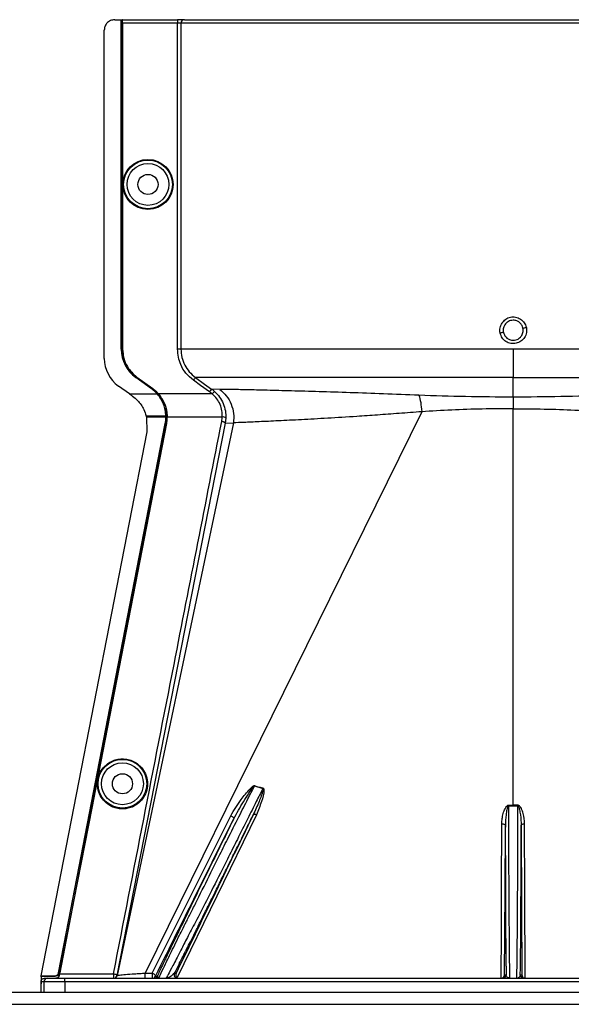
# Model space of a CAD drawing. Header units: inches. Extents: x -3977 to 448, y -4288 to 2176.
# Tile 97 of 206: x -635 to -556, y -2988 to -2847. Entities that reach past the tile are written whole.
import ezdxf

# ---------------------------------------------------------------- set-up
doc = ezdxf.new("R2010")
doc.units = ezdxf.units.IN
doc.header["$MEASUREMENT"] = 0

msp = doc.modelspace()

# ---------------------------------------------------------------- linework, layer by layer
at = {"color": 1, "linetype": 'Continuous', "lineweight": 25}
for p, q in [((-621.367, -2846.698), (-620.427, -2846.698)), ((-620.427, -2894.136), (-620.427, -2846.698)), ((-620.427, -2846.698), (-620.396, -2846.698)), ((-620.396, -2894.136), (-620.396, -2846.698)), ((-620.396, -2846.698), (-620.277, -2846.698)), ((-620.277, -2894.136), (-620.277, -2846.698)), ((-620.242, -2846.698), (-620.277, -2846.698)), ((-620.242, -2846.698), (-612.335, -2846.698)), ((-620.233, -2847.198), (-620.233, -2894.136)), ((-612.335, -2847.198), (-620.233, -2847.198)), ((-612.335, -2846.698), (-612.335, -2847.198)), ((-611.337, -2846.698), (-612.335, -2846.698)), ((-612.335, -2894.136), (-612.335, -2847.198)), ((-611.836, -2847.198), (-612.335, -2847.198)), ((-611.836, -2847.198), (-611.836, -2894.136)), ((-516.119, -2847.198), (-611.836, -2847.198)), ((-611.337, -2846.698), (-516.57, -2846.698)), ((-622.867, -2895.467), (-622.867, -2848.198)), ((-620.427, -2894.136), (-620.396, -2894.136)), ((-620.233, -2894.136), (-620.277, -2894.136)), ((-563.978, -2894.136), (-563.978, -2898.195)), ((-618.329, -2898.17), (-618.347, -2898.195)), ((-616.066, -2899.836), (-618.347, -2898.195)), ((-616.048, -2899.811), (-618.329, -2898.17)), ((-618.197, -2898.195), (-618.171, -2898.16)), ((-615.916, -2899.836), (-618.197, -2898.195)), ((-618.171, -2898.16), (-615.89, -2899.801)), ((-563.978, -2901.032), (-563.978, -2898.195)), ((-619.25, -2900.575), (-620.833, -2899.436)), ((-616.066, -2899.836), (-616.048, -2899.811)), ((-615.89, -2899.801), (-615.916, -2899.836)), ((-606.241, -2899.917), (-607.412, -2899.874)), ((-607.003, -2900.202), (-607.335, -2900.575)), ((-619.25, -2900.575), (-615.247, -2900.575)), ((-615.224, -2900.555), (-615.247, -2900.575)), ((-615.206, -2900.575), (-615.097, -2900.575)), ((-615.064, -2900.546), (-615.097, -2900.575)), ((-607.335, -2900.575), (-615.039, -2900.575)), ((-563.978, -2901.032), (-563.978, -2902.7)), ((-563.978, -2959.757), (-563.978, -2902.7)), ((-577.158, -2903.134), (-616.974, -2983.968)), ((-616.835, -2903.739), (-616.423, -2903.739)), ((-616.454, -2903.897), (-616.796, -2903.897)), ((-616.791, -2903.917), (-616.761, -2906.047)), ((-613.993, -2903.897), (-616.454, -2903.897)), ((-616.423, -2903.739), (-613.995, -2903.739)), ((-613.845, -2903.739), (-613.964, -2903.739)), ((-613.801, -2903.737), (-613.845, -2903.739)), ((-605.872, -2903.897), (-613.799, -2903.897)), ((-605.373, -2904.069), (-605.46, -2904.778)), ((-605.46, -2904.778), (-621.049, -2984.295)), ((-604.275, -2904.727), (-621.015, -2984.302)), ((-614.085, -2904.829), (-614.055, -2904.835)), ((-613.892, -2904.837), (-613.935, -2904.829)), ((-605.46, -2904.778), (-604.275, -2904.727)), ((-616.761, -2906.047), (-632, -2984.355)), ((-623.069, -2952.006), (-623.112, -2951.998)), ((-601.227, -2957.006), (-600.022, -2957.37)), ((-563.978, -2959.757), (-563.978, -2959.876)), ((-624.624, -2959.995), (-624.667, -2959.987)), ((-600.961, -2961.171), (-612.389, -2984.591)), ((-564.614, -2964.699), (-564.609, -2959.875)), ((-563.347, -2959.875), (-563.342, -2964.699)), ((-615.959, -2983.968), (-604.666, -2961.302)), ((-632, -2984.355), (-629.969, -2984.355)), ((-632, -2984.355), (-631.964, -2984.399)), ((-631.549, -2985.199), (-631.978, -2985.199)), ((-631.964, -2984.399), (-629.946, -2984.399)), ((-631.549, -2986.699), (-631.549, -2985.199)), ((-628.549, -2985.199), (-631.549, -2985.199)), ((-631.478, -2984.699), (-631.049, -2984.699)), ((-631.049, -2984.699), (-628.549, -2984.699)), ((-629.946, -2984.399), (-629.969, -2984.355)), ((-629.483, -2983.953), (-629.46, -2983.997)), ((-629.329, -2983.929), (-629.447, -2983.929)), ((-629.4, -2984.295), (-629.354, -2984.295)), ((-629.285, -2983.937), (-629.329, -2983.929)), ((-629.305, -2984.041), (-621.54, -2984.041)), ((-628.549, -2985.199), (-628.549, -2984.699)), ((-628.549, -2984.699), (-499.407, -2984.699)), ((-628.549, -2985.199), (-628.549, -2986.699)), ((-499.407, -2985.199), (-628.549, -2985.199)), ((-621.54, -2984.041), (-621.54, -2984.699)), ((-615.511, -2984.42), (-615.244, -2984.42)), ((-615.025, -2984.699), (-615.244, -2984.42)), ((-612.773, -2983.978), (-612.534, -2983.978)), ((-565.215, -2984.199), (-564.99, -2984.199)), ((-562.965, -2984.199), (-562.74, -2984.199)), ((-631.978, -2986.699), (-631.978, -2985.511))]:
    msp.add_line(p, q, dxfattribs=at)
at = {"color": 7, "linetype": 'Continuous', "lineweight": 25}
for p, q in [((-1388.978, -2986.699), (-251.478, -2986.699)), ((-1388.978, -2988.449), (-251.478, -2988.449))]:
    msp.add_line(p, q, dxfattribs=at)
at = {"color": 1, "linetype": 'Continuous', "lineweight": 25, "flags": 128}
for points in [[(-607.703, -2900.28), (-609.013, -2899.34), (-610.043, -2898.601)], [(-609.751, -2898.195), (-608.421, -2899.15), (-607.412, -2899.874)], [(-616.791, -2903.917), (-616.794, -2903.906), (-616.796, -2903.897)], [(-613.964, -2903.738), (-613.982, -2903.738), (-613.995, -2903.739)], [(-613.993, -2903.897), (-613.976, -2903.897), (-613.962, -2903.897)], [(-613.962, -2903.897), (-613.963, -2903.808), (-613.964, -2903.738)], [(-629.483, -2983.953), (-620.858, -2939.644), (-614.085, -2904.829)], [(-629.447, -2983.929), (-620.825, -2939.637), (-614.055, -2904.835)], [(-613.935, -2904.829), (-619.074, -2931.244), (-623.112, -2951.998)], [(-613.892, -2904.837), (-619.03, -2931.252), (-623.069, -2952.006)], [(-623.112, -2951.998), (-623.983, -2956.471), (-624.667, -2959.987)], [(-623.069, -2952.006), (-623.939, -2956.48), (-624.624, -2959.995)], [(-564.609, -2959.757), (-564.609, -2959.771), (-564.609, -2959.785), (-564.609, -2959.8), (-564.609, -2959.815), (-564.609, -2959.83), (-564.609, -2959.845), (-564.609, -2959.86), (-564.609, -2959.875)], [(-563.347, -2959.875), (-563.347, -2959.86), (-563.347, -2959.845), (-563.347, -2959.83), (-563.347, -2959.815), (-563.347, -2959.8), (-563.347, -2959.785), (-563.347, -2959.771), (-563.347, -2959.757)], [(-624.667, -2959.987), (-627.277, -2973.394), (-629.329, -2983.929)], [(-624.624, -2959.995), (-627.234, -2973.403), (-629.285, -2983.937)], [(-600.961, -2961.171), (-601.04, -2961.143), (-601.117, -2961.123), (-601.189, -2961.111), (-601.256, -2961.108), (-601.313, -2961.114), (-601.361, -2961.128), (-601.397, -2961.15), (-601.42, -2961.179)], [(-604.666, -2961.302), (-604.568, -2961.348), (-604.474, -2961.401), (-604.391, -2961.461), (-604.32, -2961.525), (-604.267, -2961.588), (-604.233, -2961.649), (-604.221, -2961.704), (-604.23, -2961.75)], [(-565.719, -2984.699), (-565.687, -2977.961), (-565.656, -2971.619), (-565.613, -2962.453)], [(-565.613, -2962.453), (-565.516, -2962.458), (-565.422, -2962.471), (-565.336, -2962.494), (-565.261, -2962.523), (-565.199, -2962.559), (-565.152, -2962.601), (-565.123, -2962.645), (-565.113, -2962.692)], [(-562.843, -2962.692), (-562.832, -2962.645), (-562.804, -2962.601), (-562.757, -2962.559), (-562.695, -2962.523), (-562.619, -2962.494), (-562.533, -2962.471), (-562.44, -2962.458), (-562.343, -2962.453)], [(-562.237, -2984.699), (-562.296, -2972.241), (-562.343, -2962.453)], [(-565.215, -2984.199), (-565.158, -2972.155), (-565.113, -2962.692)], [(-562.843, -2962.692), (-562.785, -2974.736), (-562.74, -2984.199)], [(-629.285, -2983.937), (-629.297, -2983.995), (-629.305, -2984.041)], [(-621.54, -2984.041), (-621.441, -2984.062), (-621.345, -2984.088), (-621.258, -2984.119), (-621.182, -2984.154), (-621.121, -2984.19), (-621.078, -2984.227), (-621.054, -2984.262), (-621.049, -2984.295)]]:
    msp.add_lwpolyline(points, dxfattribs=at)
at = {"color": 1, "linetype": 'Continuous', "lineweight": 25}
for centre, radius in [((-616.577, -2870.417), 3.605), ((-616.577, -2870.417), 3.509), ((-616.577, -2870.417), 3.012), ((-616.577, -2870.417), 1.45), ((-620.257, -2956.699), 3.509), ((-620.257, -2956.699), 3.012), ((-620.257, -2956.699), 1.45)]:
    msp.add_circle(centre, radius, dxfattribs=at)
for centre, radius, start, end in [((-611.337, -2847.198), 0.5, 90.05508, 180.05497), ((-560.291, -2917.382), 26.17, 101.2161, 102.30574), ((-567.665, -2865.435), 26.168, 281.21699, 282.30669), ((-615.427, -2894.136), 5, 180, 234.26784), ((-615.427, -2894.136), 4.969, 180, 234.26784), ((-617.977, -2895.467), 4.89, 180, 234.26784), ((-605.798, -2904.492), 0.599, 44.82521, 97.0422), ((-598.568, -2958.081), 2.868, 157.2306, 157.97796), ((-596.232, -2958.492), 3.952, 162.84395, 163.5205), ((-631.049, -2985.199), 0.5, 90.00039, 180.00039), ((-621.54, -2984.199), 0.5, 270.00001, 348.95319), ((-621.504, -2984.199), 0.5, 270.00013, 348.16326), ((-701.2, -2984.214), 84.226, 359.67012, 0.16728), ((-615.96, -2984.199), 0.5, 270.0006, 333.77997), ((-615.693, -2984.199), 0.5, 270.0006, 333.77997), ((-612.325, -2984.199), 0.5, 153.77785, 269.99785), ((-565.49, -2984.199), 0.5, 270.00109, 0.00109), ((-562.465, -2984.199), 0.5, 179.99891, 269.99891)]:
    msp.add_arc(centre, radius, start, end, dxfattribs=at)
msp.add_ellipse((-613.949, -2902.347), major_axis=(-0.033, 4.773), ratio=0.0122176, start_param=1.8665214, end_param=1.9013604, dxfattribs=at)
for points, knots in [([(-621.367, -2846.698), (-621.579, -2846.725), (-622.022, -2846.78), (-622.525, -2847.185), (-622.818, -2847.69), (-622.851, -2848.033), (-622.867, -2848.198)], [0, 0, 0, 0, 0.27028, 0.5624538, 0.7897516, 1, 1, 1, 1]), ([(-620.233, -2847.198), (-620.233, -2847.127), (-620.234, -2846.98), (-620.236, -2846.812), (-620.239, -2846.714), (-620.241, -2846.703), (-620.242, -2846.698)], [0, 0, 0, 0, 0.2702426, 0.562405, 0.7897212, 1, 1, 1, 1]), ([(-612.003, -2846.698), (-612.015, -2846.698), (-612.036, -2846.698), (-612.186, -2846.698), (-612.25, -2846.698)], [0, 0, 0, 0, 0.57082473, 1, 1, 1, 1]), ([(-565.868, -2891.814), (-565.887, -2891.69), (-565.925, -2891.439), (-565.864, -2890.937), (-565.618, -2890.347), (-565.177, -2889.883), (-564.744, -2889.631), (-564.384, -2889.513), (-564.009, -2889.476), (-563.512, -2889.525), (-562.918, -2889.774), (-562.446, -2890.208), (-562.187, -2890.645), (-562.121, -2890.883), (-562.088, -2891.002)], [0, 0, 0, 0, 0.0624093, 0.1260247, 0.2505512, 0.3749718, 0.4381731, 0.5000325, 0.5626603, 0.6249545, 0.7484603, 0.8770445, 0.9382648, 1, 1, 1, 1]), ([(-563.978, -2889.965), (-564.107, -2889.975), (-564.351, -2889.994), (-564.748, -2890.163), (-565.075, -2890.439), (-565.281, -2890.777), (-565.385, -2891.077), (-565.429, -2891.385), (-565.397, -2891.602), (-565.381, -2891.712)], [0, 0, 0, 0, 0.15137068, 0.28486561, 0.49926108, 0.63977106, 0.74427649, 0.86974885, 1, 1, 1, 1]), ([(-562.575, -2891.104), (-562.612, -2890.98), (-562.676, -2890.77), (-562.855, -2890.495), (-563.097, -2890.247), (-563.476, -2890.018), (-563.802, -2889.984), (-563.978, -2889.965)], [0, 0, 0, 0, 0.19832374, 0.33644958, 0.50065876, 0.73016777, 1, 1, 1, 1]), ([(-562.088, -2891.002), (-562.063, -2891.255), (-562.013, -2891.761), (-562.316, -2892.484), (-562.854, -2893.032), (-563.563, -2893.339), (-564.334, -2893.346), (-565.049, -2893.068), (-565.619, -2892.534), (-565.785, -2892.055), (-565.868, -2891.814)], [0, 0, 0, 0, 0.12513, 0.2501727, 0.3756048, 0.5001848, 0.6250973, 0.7500797, 0.8745612, 1, 1, 1, 1]), ([(-565.381, -2891.712), (-565.343, -2891.836), (-565.28, -2892.046), (-565.101, -2892.321), (-564.859, -2892.568), (-564.48, -2892.797), (-564.154, -2892.832), (-563.978, -2892.851)], [0, 0, 0, 0, 0.1982573, 0.3363448, 0.5005148, 0.7300981, 1, 1, 1, 1]), ([(-563.978, -2892.851), (-563.848, -2892.841), (-563.604, -2892.822), (-563.207, -2892.652), (-562.88, -2892.377), (-562.675, -2892.038), (-562.571, -2891.738), (-562.527, -2891.43), (-562.559, -2891.214), (-562.575, -2891.104)], [0, 0, 0, 0, 0.1514392, 0.2849996, 0.4995211, 0.6401034, 0.7446468, 0.8700184, 1, 1, 1, 1]), ([(-618.197, -2898.195), (-618.531, -2897.912), (-619.207, -2897.34), (-620.055, -2895.969), (-620.193, -2894.828), (-620.277, -2894.136)], [0, 0, 0, 0, 0.2774863, 0.5619954, 1, 1, 1, 1]), ([(-620.233, -2894.136), (-620.199, -2894.568), (-620.13, -2895.444), (-619.517, -2896.92), (-618.679, -2897.692), (-618.171, -2898.16)], [0, 0, 0, 0, 0.2775345, 0.5620489, 1, 1, 1, 1]), ([(-610.043, -2898.601), (-610.415, -2898.286), (-611.158, -2897.657), (-612.09, -2896.148), (-612.242, -2894.899), (-612.335, -2894.136)], [0, 0, 0, 0, 0.2811141, 0.5612729, 1, 1, 1, 1]), ([(-611.836, -2894.136), (-611.809, -2894.53), (-611.755, -2895.32), (-611.322, -2896.434), (-610.668, -2897.437), (-610.057, -2897.942), (-609.751, -2898.195)], [0, 0, 0, 0, 0.2494565, 0.4996464, 0.7495448, 1, 1, 1, 1]), ([(-609.751, -2898.195), (-609.756, -2898.202), (-609.767, -2898.217), (-609.836, -2898.312), (-609.932, -2898.447), (-610.007, -2898.551), (-610.043, -2898.601)], [0, 0, 0, 0, 0.2405936, 0.4999997, 0.7594059, 1, 1, 1, 1]), ([(-563.978, -2898.195), (-565.737, -2898.195), (-569.329, -2898.195), (-574.743, -2898.195), (-580.184, -2898.195), (-585.514, -2898.195), (-590.589, -2898.195), (-595.265, -2898.195), (-599.412, -2898.195), (-602.927, -2898.195), (-605.744, -2898.195), (-607.815, -2898.195), (-609.209, -2898.195), (-609.573, -2898.195), (-609.751, -2898.195)], [0, 0, 0, 0, 0.0764204, 0.1560238, 0.2384089, 0.3230616, 0.4093667, 0.4966296, 0.584108, 0.6710485, 0.7567251, 0.840474, 0.9217211, 1, 1, 1, 1]), ([(-563.978, -2898.195), (-562.055, -2898.195), (-558.221, -2898.195), (-552.555, -2898.195), (-547.074, -2898.195), (-541.857, -2898.195), (-536.987, -2898.195), (-532.543, -2898.195), (-528.59, -2898.195), (-525.196, -2898.195), (-522.404, -2898.195), (-520.282, -2898.195), (-518.792, -2898.195), (-518.401, -2898.195), (-518.205, -2898.195)], [0, 0, 0, 0, 0.0835007, 0.1665231, 0.2500651, 0.3332635, 0.4163653, 0.4999954, 0.5830081, 0.6662479, 0.7498193, 0.8329143, 0.916285, 1, 1, 1, 1]), ([(-615.247, -2900.575), (-615.389, -2900.425), (-615.642, -2900.157), (-615.936, -2899.934), (-616.066, -2899.836)], [0, 0, 0, 0, 0.5600005, 1, 1, 1, 1]), ([(-616.048, -2899.811), (-615.883, -2899.938), (-615.589, -2900.164), (-615.335, -2900.435), (-615.224, -2900.555)], [0, 0, 0, 0, 0.5599986, 1, 1, 1, 1]), ([(-615.097, -2900.575), (-615.239, -2900.425), (-615.492, -2900.157), (-615.786, -2899.934), (-615.916, -2899.836)], [0, 0, 0, 0, 0.559818, 1, 1, 1, 1]), ([(-615.89, -2899.801), (-615.725, -2899.927), (-615.43, -2900.154), (-615.176, -2900.426), (-615.064, -2900.546)], [0, 0, 0, 0, 0.5598224, 1, 1, 1, 1]), ([(-607.412, -2899.874), (-607.417, -2899.881), (-607.428, -2899.897), (-607.497, -2899.992), (-607.593, -2900.126), (-607.668, -2900.23), (-607.703, -2900.28)], [0, 0, 0, 0, 0.2406182, 0.5, 0.7593818, 1, 1, 1, 1]), ([(-607.412, -2899.874), (-607.333, -2899.932), (-607.193, -2900.036), (-607.061, -2900.151), (-607.003, -2900.202)], [0, 0, 0, 0, 0.55981577, 1, 1, 1, 1]), ([(-607.003, -2900.202), (-606.744, -2900.463), (-606.227, -2900.986), (-605.704, -2901.96), (-605.386, -2903.008), (-605.377, -2903.715), (-605.373, -2904.069)], [0, 0, 0, 0, 0.2504497, 0.501026, 0.7504119, 1, 1, 1, 1]), ([(-577.558, -2900.769), (-579.279, -2900.7), (-582.716, -2900.561), (-587.538, -2900.394), (-591.994, -2900.256), (-596.003, -2900.143), (-599.495, -2900.052), (-602.408, -2899.983), (-604.753, -2899.931), (-605.743, -2899.922), (-606.241, -2899.917)], [0, 0, 0, 0, 0.12497851, 0.24943172, 0.37491185, 0.4994749, 0.62460669, 0.74971209, 0.8742813, 1, 1, 1, 1]), ([(-606.241, -2899.917), (-605.906, -2900.207), (-605.225, -2900.8), (-604.548, -2902.014), (-604.178, -2903.362), (-604.243, -2904.278), (-604.275, -2904.727)], [0, 0, 0, 0, 0.24523079, 0.5, 0.75476921, 1, 1, 1, 1]), ([(-619.25, -2900.575), (-619.231, -2900.589), (-619.197, -2900.613), (-619.163, -2900.637), (-619.148, -2900.648)], [0, 0, 0, 0, 0.56, 1, 1, 1, 1]), ([(-619.148, -2900.648), (-619.081, -2900.696), (-618.961, -2900.782), (-618.842, -2900.869), (-618.789, -2900.906)], [0, 0, 0, 0, 0.5599992, 1, 1, 1, 1]), ([(-618.789, -2900.906), (-618.553, -2901.096), (-617.893, -2901.627), (-617.201, -2902.623), (-616.936, -2903.431), (-616.835, -2903.739)], [0, 0, 0, 0, 0.2563458, 0.7166755, 1, 1, 1, 1]), ([(-613.995, -2903.739), (-614.017, -2903.457), (-614.061, -2902.893), (-614.317, -2902.058), (-614.698, -2901.264), (-615.064, -2900.804), (-615.247, -2900.575)], [0, 0, 0, 0, 0.2500257, 0.5001914, 0.7501772, 1, 1, 1, 1]), ([(-615.224, -2900.555), (-615.221, -2900.558), (-615.215, -2900.565), (-615.209, -2900.572), (-615.206, -2900.575)], [0, 0, 0, 0, 0.56, 1, 1, 1, 1]), ([(-615.097, -2900.575), (-614.71, -2901.121), (-614.018, -2902.096), (-613.898, -2903.236), (-613.845, -2903.739)], [0, 0, 0, 0, 0.5591099, 1, 1, 1, 1]), ([(-615.064, -2900.546), (-615.06, -2900.551), (-615.051, -2900.561), (-615.043, -2900.571), (-615.039, -2900.575)], [0, 0, 0, 0, 0.5601198, 1, 1, 1, 1]), ([(-615.039, -2900.575), (-614.693, -2901.058), (-614.001, -2902.023), (-613.868, -2903.166), (-613.801, -2903.737)], [0, 0, 0, 0, 0.500053, 1, 1, 1, 1]), ([(-607.335, -2900.575), (-607.401, -2900.517), (-607.521, -2900.414), (-607.648, -2900.321), (-607.703, -2900.28)], [0, 0, 0, 0, 0.5599596, 1, 1, 1, 1]), ([(-605.872, -2903.897), (-605.875, -2903.594), (-605.881, -2902.987), (-606.166, -2902.083), (-606.639, -2901.244), (-607.102, -2900.798), (-607.335, -2900.575)], [0, 0, 0, 0, 0.2480977, 0.4964537, 0.7473571, 1, 1, 1, 1]), ([(-563.978, -2901.032), (-566.273, -2901.023), (-570.865, -2901.003), (-575.326, -2900.847), (-577.558, -2900.769)], [0, 0, 0, 0, 0.49986769, 1, 1, 1, 1]), ([(-577.558, -2900.769), (-577.465, -2901.095), (-577.278, -2901.748), (-577.198, -2902.671), (-577.158, -2903.133)], [0, 0, 0, 0, 0.5000218, 1, 1, 1, 1]), ([(-550.398, -2900.769), (-552.629, -2900.847), (-557.091, -2901.003), (-561.683, -2901.023), (-563.978, -2901.032)], [0, 0, 0, 0, 0.50013231, 1, 1, 1, 1]), ([(-563.978, -2902.7), (-565.465, -2902.71), (-568.442, -2902.728), (-572.866, -2902.87), (-575.726, -2903.045), (-577.158, -2903.133)], [0, 0, 0, 0, 0.33262324, 0.66564339, 1, 1, 1, 1]), ([(-563.978, -2902.7), (-562.491, -2902.71), (-559.514, -2902.728), (-555.09, -2902.87), (-552.23, -2903.045), (-550.797, -2903.133)], [0, 0, 0, 0, 0.3326232, 0.6656434, 1, 1, 1, 1]), ([(-616.829, -2903.761), (-616.831, -2903.757), (-616.832, -2903.749), (-616.834, -2903.742), (-616.835, -2903.739)], [0, 0, 0, 0, 0.5600046, 1, 1, 1, 1]), ([(-616.829, -2903.761), (-616.823, -2903.786), (-616.812, -2903.832), (-616.801, -2903.877), (-616.796, -2903.897)], [0, 0, 0, 0, 0.5599989, 1, 1, 1, 1]), ([(-614.085, -2904.829), (-614.057, -2904.656), (-614.005, -2904.347), (-613.997, -2904.035), (-613.993, -2903.897)], [0, 0, 0, 0, 0.5598333, 1, 1, 1, 1]), ([(-614.055, -2904.835), (-614.026, -2904.661), (-613.974, -2904.35), (-613.966, -2904.036), (-613.962, -2903.897)], [0, 0, 0, 0, 0.5600516, 1, 1, 1, 1]), ([(-613.935, -2904.829), (-613.903, -2904.627), (-613.844, -2904.265), (-613.845, -2903.9), (-613.845, -2903.739)], [0, 0, 0, 0, 0.5600744, 1, 1, 1, 1]), ([(-613.892, -2904.837), (-613.863, -2904.663), (-613.811, -2904.351), (-613.803, -2904.036), (-613.799, -2903.897)], [0, 0, 0, 0, 0.5599497, 1, 1, 1, 1]), ([(-613.801, -2903.737), (-613.8, -2903.767), (-613.799, -2903.821), (-613.799, -2903.874), (-613.799, -2903.897)], [0, 0, 0, 0, 0.5600457, 1, 1, 1, 1]), ([(-605.951, -2904.535), (-605.93, -2904.416), (-605.893, -2904.205), (-605.878, -2903.991), (-605.872, -2903.897)], [0, 0, 0, 0, 0.5599329, 1, 1, 1, 1]), ([(-577.158, -2903.134), (-578.249, -2903.219), (-580.416, -2903.388), (-583.534, -2903.618), (-587.021, -2903.855), (-590.753, -2904.084), (-594.545, -2904.291), (-597.856, -2904.459), (-600.627, -2904.588), (-602.861, -2904.687), (-603.803, -2904.714), (-604.275, -2904.727)], [0, 0, 0, 0, 0.084405, 0.167683, 0.2508255, 0.3762115, 0.5005933, 0.6255551, 0.7504676, 0.8747621, 1, 1, 1, 1]), ([(-621.54, -2984.041), (-618.638, -2969.198), (-613.457, -2942.694), (-608.245, -2916.194), (-605.951, -2904.535)], [0, 0, 0, 0, 0.56, 1, 1, 1, 1]), ([(-605.46, -2904.778), (-605.467, -2904.757), (-605.478, -2904.725), (-605.54, -2904.677), (-605.604, -2904.641), (-605.682, -2904.607), (-605.796, -2904.568), (-605.89, -2904.548), (-605.951, -2904.535)], [0, 0, 0, 0, 0.2396351, 0.3684751, 0.5, 0.6315249, 0.7603649, 1, 1, 1, 1]), ([(-620.257, -2960.324), (-620.475, -2960.313), (-620.951, -2960.287), (-621.699, -2960.057), (-622.485, -2959.609), (-623.21, -2958.88), (-623.734, -2957.885), (-623.928, -2956.72), (-623.734, -2955.555), (-623.21, -2954.56), (-622.485, -2953.831), (-621.699, -2953.383), (-620.951, -2953.152), (-620.475, -2953.127), (-620.257, -2953.116)], [0, 0, 0, 0, 0.0563094, 0.122835, 0.200993, 0.2913236, 0.3924071, 0.5, 0.6075929, 0.7086764, 0.799007, 0.877165, 0.9436906, 1, 1, 1, 1]), ([(-620.257, -2953.116), (-620.04, -2953.127), (-619.564, -2953.152), (-618.816, -2953.383), (-618.03, -2953.831), (-617.305, -2954.56), (-616.781, -2955.555), (-616.587, -2956.72), (-616.781, -2957.885), (-617.305, -2958.88), (-618.03, -2959.609), (-618.816, -2960.057), (-619.564, -2960.287), (-620.04, -2960.313), (-620.257, -2960.324)], [0, 0, 0, 0, 0.0563094, 0.122835, 0.200993, 0.2913236, 0.3924071, 0.5, 0.6075929, 0.7086764, 0.799007, 0.877165, 0.9436906, 1, 1, 1, 1]), ([(-605.127, -2964.699), (-604.577, -2963.609), (-603.588, -2961.644), (-602.283, -2959.071), (-601.544, -2957.626), (-601.227, -2957.006)], [0, 0, 0, 0, 0.415954, 0.7493023, 1, 1, 1, 1]), ([(-604.666, -2961.302), (-604.186, -2960.515), (-603.358, -2959.158), (-602.228, -2957.768), (-601.577, -2957.12), (-601.354, -2956.984), (-601.272, -2956.965), (-601.236, -2956.965), (-601.22, -2956.969), (-601.213, -2956.971)], [0, 0, 0, 0, 0.4987105, 0.8596241, 0.9547007, 0.9823705, 0.9920695, 0.9961825, 1, 1, 1, 1]), ([(-604.23, -2961.75), (-603.775, -2960.916), (-603.089, -2959.657), (-602.195, -2958.27), (-601.732, -2957.587), (-601.493, -2957.257), (-601.363, -2957.104), (-601.297, -2957.036), (-601.261, -2957.01), (-601.243, -2957.005), (-601.234, -2957.005), (-601.229, -2957.005), (-601.227, -2957.006)], [0, 0, 0, 0, 0.5009066, 0.755241, 0.8820707, 0.9446164, 0.9748532, 0.9894631, 0.9953788, 0.9977943, 0.9989073, 1, 1, 1, 1]), ([(-600.022, -2957.37), (-600.339, -2958), (-601.053, -2959.42), (-602.287, -2961.873), (-603.206, -2963.701), (-603.708, -2964.699)], [0, 0, 0, 0, 0.2657186, 0.599055, 1, 1, 1, 1]), ([(-600.022, -2957.37), (-600.019, -2957.371), (-600.014, -2957.372), (-600.006, -2957.376), (-600, -2957.383), (-599.994, -2957.394), (-599.989, -2957.411), (-599.982, -2957.533), (-600.042, -2957.731), (-600.137, -2958.069), (-600.312, -2958.572), (-600.71, -2959.636), (-601.126, -2960.54), (-601.42, -2961.179)], [0, 0, 0, 0, 0.002002, 0.0039182, 0.0059178, 0.0081145, 0.0132777, 0.0194868, 0.0994036, 0.1644525, 0.2820291, 0.4928409, 1, 1, 1, 1]), ([(-601.213, -2956.971), (-601.001, -2957.04), (-600.604, -2957.17), (-600.198, -2957.276), (-600.009, -2957.326)], [0, 0, 0, 0, 0.5320089, 1, 1, 1, 1]), ([(-600.009, -2957.326), (-600, -2957.329), (-599.981, -2957.335), (-599.948, -2957.361), (-599.898, -2957.446), (-599.848, -2958.111), (-600.229, -2959.386), (-600.704, -2960.544), (-600.961, -2961.171)], [0, 0, 0, 0, 0.0062895, 0.0128488, 0.0284102, 0.0757073, 0.4997845, 1, 1, 1, 1]), ([(-565.613, -2962.453), (-565.602, -2962.206), (-565.581, -2961.714), (-565.45, -2961.099), (-565.303, -2960.623), (-565.157, -2960.275), (-565.009, -2960.019), (-564.857, -2959.858), (-564.745, -2959.776), (-564.653, -2959.763), (-564.609, -2959.757)], [0, 0, 0, 0, 0.24942577, 0.49814651, 0.63131575, 0.74845402, 0.87381239, 0.91911672, 0.9603769, 1, 1, 1, 1]), ([(-564.609, -2959.757), (-564.491, -2959.757), (-564.281, -2959.757), (-564.07, -2959.757), (-563.978, -2959.757)], [0, 0, 0, 0, 0.5599984, 1, 1, 1, 1]), ([(-563.347, -2959.757), (-563.465, -2959.757), (-563.675, -2959.757), (-563.885, -2959.757), (-563.978, -2959.757)], [0, 0, 0, 0, 0.56, 1, 1, 1, 1]), ([(-562.343, -2962.453), (-562.382, -2961.962), (-562.441, -2961.223), (-562.73, -2960.388), (-562.959, -2960.007), (-563.138, -2959.803), (-563.278, -2959.772), (-563.347, -2959.757)], [0, 0, 0, 0, 0.49835988, 0.74940526, 0.87492783, 0.93848032, 1, 1, 1, 1]), ([(-612.773, -2983.978), (-612.65, -2983.74), (-612.473, -2983.396), (-612.234, -2982.928), (-612.122, -2982.708), (-612.068, -2982.602), (-612.038, -2982.543), (-611.901, -2982.275), (-611.669, -2981.816), (-611.355, -2981.196), (-611.148, -2980.786), (-611.04, -2980.571), (-611.002, -2980.497), (-610.987, -2980.468), (-610.818, -2980.131), (-610.402, -2979.305), (-609.729, -2977.963), (-608.956, -2976.416), (-608.1, -2974.698), (-607.197, -2972.881), (-606.226, -2970.924), (-605.34, -2969.136), (-604.386, -2967.205), (-603.388, -2965.18), (-602.368, -2963.108), (-601.709, -2961.767), (-601.42, -2961.179)], [0, 0, 0, 0, 0.0612189, 0.0880704, 0.1005426, 0.1065388, 0.1094768, 0.1123746, 0.159691, 0.195523, 0.2196359, 0.2272587, 0.2299562, 0.2314913, 0.2319099, 0.2834138, 0.3575026, 0.4213474, 0.4874233, 0.5724059, 0.6379681, 0.7128717, 0.7733539, 0.8517162, 0.9349551, 1, 1, 1, 1]), ([(-601.42, -2961.179), (-603.494, -2965.434), (-607.198, -2973.032), (-610.903, -2980.633), (-612.534, -2983.978)], [0, 0, 0, 0, 0.56, 1, 1, 1, 1]), ([(-564.609, -2959.875), (-564.618, -2959.876), (-564.637, -2959.878), (-564.673, -2959.9), (-564.73, -2959.968), (-564.807, -2960.151), (-564.92, -2960.56), (-565.063, -2961.424), (-565.093, -2962.184), (-565.113, -2962.691)], [0, 0, 0, 0, 0.0089627, 0.0184522, 0.040975, 0.0975574, 0.2215224, 0.4810232, 1, 1, 1, 1]), ([(-564.609, -2959.875), (-564.491, -2959.876), (-564.281, -2959.876), (-564.07, -2959.876), (-563.978, -2959.876)], [0, 0, 0, 0, 0.56, 1, 1, 1, 1]), ([(-563.978, -2959.876), (-563.86, -2959.876), (-563.65, -2959.876), (-563.44, -2959.875), (-563.347, -2959.875)], [0, 0, 0, 0, 0.56, 1, 1, 1, 1]), ([(-563.347, -2959.875), (-563.338, -2959.876), (-563.319, -2959.878), (-563.283, -2959.9), (-563.15, -2960.064), (-563.056, -2960.514), (-562.885, -2961.418), (-562.86, -2962.182), (-562.843, -2962.692)], [0, 0, 0, 0, 0.0089156, 0.0183587, 0.040761, 0.2203798, 0.4805661, 1, 1, 1, 1]), ([(-615.511, -2984.42), (-613.405, -2980.188), (-609.644, -2972.631), (-605.884, -2965.075), (-604.23, -2961.75)], [0, 0, 0, 0, 0.56, 1, 1, 1, 1]), ([(-604.23, -2961.75), (-604.895, -2963.099), (-606.226, -2965.797), (-608.206, -2969.83), (-610.092, -2973.688), (-611.848, -2977.299), (-613.372, -2980.454), (-614.602, -2983.027), (-615.03, -2983.956), (-615.244, -2984.42)], [0, 0, 0, 0, 0.1400047, 0.2800914, 0.4201259, 0.5602134, 0.7068433, 0.8534864, 1, 1, 1, 1]), ([(-565.113, -2962.692), (-565.113, -2962.96), (-565.114, -2963.501), (-565.114, -2964.319), (-565.114, -2965.149), (-565.114, -2966.46), (-565.112, -2967.732), (-565.11, -2968.796), (-565.11, -2969.15), (-565.109, -2969.283), (-565.109, -2969.345), (-565.108, -2969.758), (-565.107, -2970.533), (-565.103, -2971.657), (-565.1, -2972.627), (-565.096, -2973.583), (-565.092, -2974.654), (-565.084, -2976.036), (-565.075, -2977.592), (-565.063, -2979.137), (-565.05, -2980.485), (-565.037, -2981.563), (-565.026, -2982.374), (-565.016, -2982.991), (-565.005, -2983.621), (-564.996, -2983.972), (-564.99, -2984.199)], [0, 0, 0, 0, 0.0291029, 0.0585874, 0.0884534, 0.1187003, 0.200319, 0.226391, 0.2357378, 0.2394886, 0.2411333, 0.2426244, 0.2852067, 0.3277793, 0.3703436, 0.3976809, 0.440912, 0.5000321, 0.5714647, 0.6482835, 0.7232604, 0.7871381, 0.8416752, 0.8865609, 0.9267815, 1, 1, 1, 1]), ([(-562.965, -2984.199), (-562.96, -2983.963), (-562.952, -2983.648), (-562.944, -2983.212), (-562.941, -2983.052), (-562.94, -2982.988), (-562.939, -2982.956), (-562.937, -2982.811), (-562.932, -2982.531), (-562.926, -2982.089), (-562.92, -2981.618), (-562.913, -2981.092), (-562.905, -2980.388), (-562.896, -2979.435), (-562.886, -2978.288), (-562.878, -2977.099), (-562.869, -2975.687), (-562.861, -2974.09), (-562.854, -2972.223), (-562.849, -2970.557), (-562.845, -2968.723), (-562.842, -2966.78), (-562.841, -2964.679), (-562.842, -2963.311), (-562.843, -2962.692)], [0, 0, 0, 0, 0.07615754, 0.1016284, 0.11120799, 0.11520856, 0.11701155, 0.118683, 0.14968277, 0.18067628, 0.21166464, 0.24264816, 0.2783383, 0.33455908, 0.39706755, 0.44932772, 0.50005668, 0.5835179, 0.64796896, 0.72094323, 0.77339057, 0.85197187, 0.93293117, 1, 1, 1, 1]), ([(-615.025, -2984.699), (-615, -2984.63), (-614.95, -2984.489), (-614.399, -2983.341), (-613.505, -2981.489), (-612.527, -2979.477), (-611.663, -2977.754), (-611.029, -2976.508), (-610.295, -2975.059), (-609.134, -2972.753), (-607.81, -2970.086), (-606.345, -2967.127), (-605.542, -2965.526), (-605.127, -2964.699)], [0, 0, 0, 0, 0.1134223, 0.2308835, 0.3533458, 0.4816591, 0.5279315, 0.5794607, 0.6362741, 0.6983919, 0.8384349, 0.9165437, 1, 1, 1, 1]), ([(-603.708, -2964.699), (-604.134, -2965.547), (-604.957, -2967.184), (-606.453, -2970.189), (-608.069, -2973.402), (-609.667, -2976.479), (-610.727, -2978.488), (-611.392, -2979.788), (-611.835, -2980.65), (-612.494, -2981.931), (-613.232, -2983.348), (-613.855, -2984.49), (-613.956, -2984.631), (-614.005, -2984.699)], [0, 0, 0, 0, 0.0853299, 0.1647785, 0.3058868, 0.4236144, 0.5180549, 0.5619014, 0.6049909, 0.6473488, 0.7701101, 0.8873524, 1, 1, 1, 1]), ([(-563.342, -2964.699), (-563.349, -2966.008), (-563.364, -2968.626), (-563.386, -2972.402), (-563.409, -2975.882), (-563.431, -2978.932), (-563.454, -2981.439), (-563.476, -2983.283), (-563.497, -2984.426), (-563.511, -2984.571), (-563.517, -2984.637)], [0, 0, 0, 0, 0.1275781, 0.2551562, 0.3827344, 0.5103125, 0.6378906, 0.7654687, 0.8930469, 1, 1, 1, 1]), ([(-631.979, -2984.479), (-631.976, -2984.464), (-631.971, -2984.437), (-631.966, -2984.41), (-631.964, -2984.399)], [0, 0, 0, 0, 0.5599478, 1, 1, 1, 1]), ([(-631.979, -2984.479), (-631.979, -2984.67), (-631.979, -2985.011), (-631.978, -2985.358), (-631.978, -2985.511)], [0, 0, 0, 0, 0.5600002, 1, 1, 1, 1]), ([(-631.978, -2985.199), (-631.971, -2985.134), (-631.956, -2985.003), (-631.84, -2984.838), (-631.675, -2984.722), (-631.544, -2984.707), (-631.478, -2984.699)], [0, 0, 0, 0, 0.2497363, 0.4995998, 0.7494612, 1, 1, 1, 1]), ([(-631.978, -2985.511), (-631.978, -2985.453), (-631.978, -2985.349), (-631.978, -2985.245), (-631.978, -2985.199)], [0, 0, 0, 0, 0.56, 1, 1, 1, 1]), ([(-629.969, -2984.355), (-629.911, -2984.349), (-629.794, -2984.337), (-629.644, -2984.244), (-629.531, -2984.113), (-629.499, -2984.006), (-629.483, -2983.953)], [0, 0, 0, 0, 0.2495978, 0.4994188, 0.7493936, 1, 1, 1, 1]), ([(-629.46, -2983.997), (-629.476, -2984.051), (-629.508, -2984.158), (-629.622, -2984.289), (-629.773, -2984.381), (-629.889, -2984.393), (-629.946, -2984.399)], [0, 0, 0, 0, 0.250213, 0.5001928, 0.7501561, 1, 1, 1, 1]), ([(-629.889, -2984.699), (-629.832, -2984.693), (-629.716, -2984.682), (-629.564, -2984.59), (-629.449, -2984.459), (-629.416, -2984.35), (-629.4, -2984.295)], [0, 0, 0, 0, 0.2498107, 0.4996707, 0.7495873, 1, 1, 1, 1]), ([(-629.354, -2984.295), (-629.361, -2984.324), (-629.376, -2984.385), (-629.435, -2984.501), (-629.531, -2984.603), (-629.677, -2984.683), (-629.775, -2984.693), (-629.833, -2984.699)], [0, 0, 0, 0, 0.1076245, 0.2258225, 0.5005022, 0.7046611, 1, 1, 1, 1]), ([(-629.447, -2983.929), (-629.45, -2983.942), (-629.454, -2983.964), (-629.458, -2983.987), (-629.46, -2983.997)], [0, 0, 0, 0, 0.5602825, 1, 1, 1, 1]), ([(-629.4, -2984.295), (-629.386, -2984.226), (-629.362, -2984.103), (-629.339, -2983.982), (-629.329, -2983.929)], [0, 0, 0, 0, 0.5600001, 1, 1, 1, 1]), ([(-621.049, -2984.295), (-621.046, -2984.296), (-621.039, -2984.297), (-621.022, -2984.3), (-621.015, -2984.302)], [0, 0, 0, 0, 0.56, 1, 1, 1, 1]), ([(-621.015, -2984.302), (-620.996, -2984.294), (-620.959, -2984.278), (-620.617, -2984.233), (-619.861, -2984.16), (-618.762, -2984.074), (-617.765, -2984.009), (-617.238, -2983.982), (-616.974, -2983.969)], [0, 0, 0, 0, 0.1237142, 0.2485076, 0.4983712, 0.7487751, 0.8741868, 1, 1, 1, 1]), ([(-616.974, -2983.968), (-616.974, -2983.968), (-616.973, -2983.968), (-616.971, -2983.968), (-616.968, -2983.968), (-616.963, -2983.968), (-616.955, -2983.968), (-616.939, -2983.968), (-616.912, -2983.968), (-616.863, -2983.968), (-616.775, -2983.968), (-616.619, -2983.968), (-616.34, -2983.968), (-616.108, -2983.968), (-615.959, -2983.968)], [0, 0, 0, 0, 0.0017009, 0.0030354, 0.0054185, 0.0096741, 0.0172733, 0.0308433, 0.0550755, 0.0983472, 0.1756181, 0.3136018, 0.5600013, 1, 1, 1, 1]), ([(-615.959, -2983.968), (-615.959, -2984.007), (-615.959, -2984.086), (-615.959, -2984.216), (-615.959, -2984.343), (-615.959, -2984.461), (-615.959, -2984.563), (-615.959, -2984.639), (-615.96, -2984.69), (-615.96, -2984.696), (-615.96, -2984.699)], [0, 0, 0, 0, 0.1249999, 0.2499998, 0.3749997, 0.4999997, 0.6249998, 0.7499998, 0.8749999, 1, 1, 1, 1]), ([(-615.959, -2983.968), (-615.912, -2983.989), (-615.814, -2984.032), (-615.677, -2984.123), (-615.562, -2984.229), (-615.495, -2984.339), (-615.506, -2984.394), (-615.511, -2984.42)], [0, 0, 0, 0, 0.1741387, 0.365396, 0.5645527, 0.7930755, 1, 1, 1, 1]), ([(-612.773, -2983.978), (-612.984, -2984.183), (-613.411, -2984.598), (-613.806, -2984.665), (-614.005, -2984.699)], [0, 0, 0, 0, 0.49321998, 1, 1, 1, 1]), ([(-612.534, -2983.978), (-612.562, -2984.068), (-612.606, -2984.209), (-612.541, -2984.411), (-612.462, -2984.525), (-612.412, -2984.57), (-612.389, -2984.591)], [0, 0, 0, 0, 0.4997855, 0.7895597, 0.903414, 1, 1, 1, 1]), ([(-565.719, -2984.699), (-565.701, -2984.699), (-565.663, -2984.697), (-565.587, -2984.683), (-565.491, -2984.648), (-565.392, -2984.582), (-565.253, -2984.435), (-565.232, -2984.301), (-565.215, -2984.199)], [0, 0, 0, 0, 0.0458089, 0.0943591, 0.2045802, 0.3389168, 0.5017016, 1, 1, 1, 1]), ([(-564.435, -2984.699), (-564.563, -2984.678), (-564.693, -2984.657), (-564.812, -2984.563), (-564.861, -2984.517), (-564.917, -2984.441), (-564.971, -2984.326), (-564.983, -2984.248), (-564.99, -2984.199)], [0, 0, 0, 0, 0.50004767, 0.50720093, 0.57014383, 0.74996458, 0.84220889, 1, 1, 1, 1]), ([(-562.965, -2984.199), (-562.976, -2984.259), (-563.003, -2984.414), (-563.141, -2984.583), (-563.272, -2984.642), (-563.331, -2984.668)], [0, 0, 0, 0, 0.25872538, 0.66646125, 1, 1, 1, 1]), ([(-562.74, -2984.199), (-562.723, -2984.3), (-562.697, -2984.454), (-562.53, -2984.616), (-562.393, -2984.677), (-562.304, -2984.696), (-562.259, -2984.698), (-562.237, -2984.699)], [0, 0, 0, 0, 0.4984583, 0.7575617, 0.8854193, 0.9445617, 1, 1, 1, 1])]:
    msp.add_open_spline(points, degree=3, knots=knots, dxfattribs=at)
for points in [[(-611.836, -2894.136), (-611.847, -2894.136), (-611.869, -2894.136), (-611.985, -2894.136), (-612.146, -2894.136), (-612.272, -2894.136), (-612.335, -2894.136)], [(-563.978, -2894.136), (-565.988, -2894.136), (-570.007, -2894.136), (-575.941, -2894.136), (-581.686, -2894.136), (-587.151, -2894.136), (-592.251, -2894.136), (-596.904, -2894.136), (-601.038, -2894.136), (-604.585, -2894.136), (-607.495, -2894.136), (-609.703, -2894.136), (-611.244, -2894.136), (-611.639, -2894.136), (-611.836, -2894.136)], [(-516.119, -2894.136), (-516.317, -2894.136), (-516.712, -2894.136), (-518.252, -2894.136), (-520.461, -2894.136), (-523.371, -2894.136), (-526.918, -2894.136), (-531.052, -2894.136), (-535.705, -2894.136), (-540.804, -2894.136), (-546.27, -2894.136), (-552.015, -2894.136), (-557.949, -2894.136), (-561.968, -2894.136), (-563.978, -2894.136)], [(-564.435, -2984.699), (-564.443, -2984.625), (-564.457, -2984.476), (-564.48, -2983.287), (-564.502, -2981.438), (-564.525, -2978.932), (-564.547, -2975.882), (-564.569, -2972.402), (-564.592, -2968.626), (-564.607, -2966.008), (-564.614, -2964.699)], [(-629.354, -2984.295), (-629.346, -2984.252), (-629.33, -2984.167), (-629.314, -2984.083), (-629.305, -2984.041)]]:
    msp.add_open_spline(points, degree=3, dxfattribs=at)

doc.saveas('drawing.dxf')
